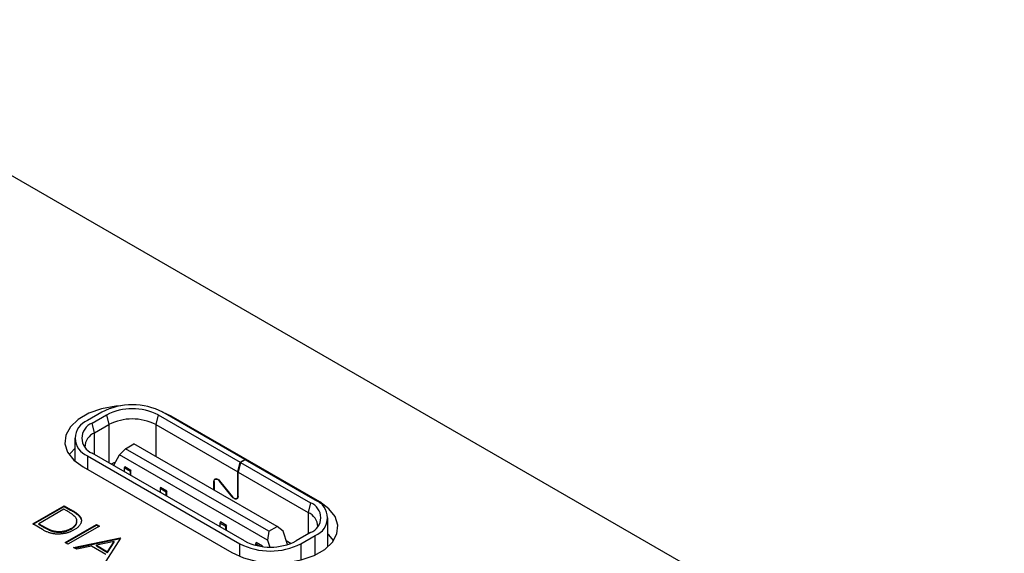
# Model space of a CAD drawing. Header units: millimetres. Extents: x 74 to 405, y 57 to 255.
# Tile 41 of 42: x 350 to 379, y 239 to 255. Entities that reach past the tile are written whole.
import ezdxf

# ---------------------------------------------------------------- set-up
doc = ezdxf.new("R2010")
doc.units = ezdxf.units.MM

msp = doc.modelspace()

# ---------------------------------------------------------------- linework, layer by layer
at = {"color": 7, "linetype": 'Continuous', "lineweight": 25}
for p, q in [((392.943, 225.148), (341.45, 254.875)), ((352.132, 243.244), (351.708, 242.999)), ((351.849, 242.917), (352.273, 243.162)), ((352.273, 243.162), (352.344, 242.876)), ((353.801, 243.162), (353.73, 242.876)), ((353.801, 243.162), (356.23, 241.76)), ((354.184, 243.127), (353.935, 243.247)), ((356.371, 241.841), (353.942, 243.244)), ((358.584, 240.587), (354.184, 243.127)), ((354.184, 243.104), (354.184, 243.127)), ((351.92, 242.631), (351.849, 242.917)), ((351.92, 242.631), (352.344, 242.876)), ((352.344, 242.876), (352.344, 241.75)), ((353.73, 242.876), (356.159, 241.474)), ((353.73, 242.876), (353.73, 241.933)), ((351.92, 241.994), (351.92, 242.631)), ((351.333, 242.476), (351.333, 241.801)), ((352.839, 242.162), (353.086, 242.305)), ((357.322, 239.859), (353.086, 242.305)), ((351.708, 241.954), (356.219, 239.349)), ((351.708, 241.954), (351.708, 241.55)), ((356.36, 239.431), (351.849, 242.035)), ((352.485, 241.672), (352.662, 241.978)), ((352.662, 241.978), (352.839, 242.162)), ((357.039, 239.451), (352.662, 241.978)), ((357.075, 239.717), (352.839, 242.162)), ((352.485, 241.668), (352.485, 241.672)), ((356.159, 241.474), (356.23, 241.76)), ((356.237, 241.756), (356.166, 241.47)), ((356.23, 241.76), (356.371, 241.841)), ((356.378, 241.837), (356.237, 241.756)), ((356.237, 241.756), (358.312, 240.558)), ((356.371, 241.833), (356.371, 241.841)), ((358.453, 240.639), (356.378, 241.837)), ((351.579, 241.624), (355.98, 239.084)), ((352.814, 241.625), (352.797, 241.594)), ((352.98, 241.488), (352.797, 241.594)), ((352.797, 241.594), (352.797, 241.488)), ((352.998, 241.519), (352.814, 241.625)), ((352.998, 241.519), (352.98, 241.488)), ((352.98, 241.382), (352.98, 241.488)), ((352.998, 241.372), (352.998, 241.519)), ((356.159, 240.753), (356.159, 241.474)), ((356.166, 241.47), (358.241, 240.272)), ((356.166, 240.748), (356.166, 241.47)), ((355.452, 241.194), (355.459, 241.198)), ((355.452, 240.939), (355.452, 241.194)), ((355.459, 241.19), (355.459, 240.935)), ((355.518, 241.274), (355.49, 241.258)), ((355.623, 241.207), (355.618, 241.204)), ((355.996, 240.733), (355.618, 241.204)), ((355.621, 241.209), (356, 240.738)), ((353.875, 241.013), (353.857, 240.982)), ((354.041, 240.876), (353.857, 240.982)), ((353.857, 240.982), (353.857, 240.876)), ((354.059, 240.906), (353.875, 241.013)), ((354.059, 240.906), (354.041, 240.876)), ((354.041, 240.77), (354.041, 240.876)), ((354.059, 240.76), (354.059, 240.906)), ((355.996, 240.733), (356.001, 240.736)), ((356.128, 240.684), (356.156, 240.7)), ((356.166, 240.757), (356.159, 240.753)), ((358.312, 240.558), (358.241, 240.272)), ((358.584, 240.551), (358.584, 240.587)), ((350.087, 239.935), (351.022, 240.475)), ((350.105, 239.925), (351.022, 240.454)), ((351.01, 240.371), (350.266, 239.942)), ((351.076, 240.333), (351.01, 240.371)), ((351.022, 240.475), (351.211, 240.366)), ((351.022, 240.454), (351.022, 240.475)), ((351.022, 240.454), (351.211, 240.345)), ((351.211, 240.345), (351.211, 240.366)), ((358.241, 240.272), (358.241, 239.635)), ((350.376, 239.768), (350.087, 239.935)), ((350.266, 239.942), (350.374, 239.88)), ((350.266, 239.921), (350.266, 239.942)), ((350.266, 239.921), (350.374, 239.859)), ((351.046, 239.381), (351.981, 239.921)), ((351.474, 240.154), (351.474, 240.175)), ((351.981, 239.921), (352.065, 239.873)), ((351.981, 239.9), (351.981, 239.921)), ((355.643, 239.992), (355.625, 239.961)), ((355.809, 239.855), (355.625, 239.961)), ((355.625, 239.961), (355.625, 239.855)), ((355.826, 239.886), (355.643, 239.992)), ((358.828, 239.258), (358.828, 240.117)), ((350.374, 239.859), (350.374, 239.88)), ((350.665, 239.719), (350.665, 239.739)), ((351.064, 239.371), (351.981, 239.9)), ((352.065, 239.873), (351.13, 239.333)), ((351.226, 239.783), (351.226, 239.804)), ((351.981, 239.9), (352.047, 239.862)), ((355.826, 239.886), (355.809, 239.855)), ((355.809, 239.749), (355.809, 239.855)), ((355.826, 239.739), (355.826, 239.886)), ((357.075, 239.717), (357.039, 239.451)), ((357.075, 239.717), (357.322, 239.859)), ((357.499, 239.717), (357.322, 239.859)), ((357.635, 239.323), (357.499, 239.717)), ((358.312, 239.676), (357.888, 239.431)), ((351.13, 239.333), (351.046, 239.381)), ((351.298, 239.236), (352.677, 239.52)), ((351.324, 239.22), (352.677, 239.499)), ((352.5, 239.411), (351.973, 239.303)), ((352.689, 239.513), (352.185, 238.723)), ((352.307, 239.11), (352.5, 239.411)), ((352.307, 239.089), (352.5, 239.391)), ((352.5, 239.391), (352.5, 239.411)), ((352.677, 239.52), (352.689, 239.513)), ((352.677, 239.499), (352.677, 239.52)), ((352.677, 239.499), (352.679, 239.498)), ((356.219, 238.967), (356.219, 239.349)), ((356.703, 239.38), (356.686, 239.349)), ((356.815, 239.274), (356.686, 239.349)), ((356.686, 239.349), (356.686, 239.302)), ((356.887, 239.274), (356.703, 239.38)), ((357.039, 239.451), (357.109, 239.248)), ((357.594, 239.443), (357.739, 239.359)), ((358.029, 239.349), (358.453, 239.594)), ((358.029, 239.349), (358.029, 238.864)), ((358.453, 239.015), (358.453, 239.594)), ((351.39, 239.183), (351.298, 239.236)), ((351.832, 239.274), (351.39, 239.183)), ((352.256, 239.029), (351.832, 239.274)), ((351.973, 239.282), (351.973, 239.303)), ((351.973, 239.303), (352.307, 239.11)), ((351.973, 239.282), (352.307, 239.089)), ((352.307, 239.089), (352.307, 239.11)), ((356.887, 239.274), (356.882, 239.264)), ((356.887, 239.263), (356.887, 239.274))]:
    msp.add_line(p, q, dxfattribs=at)
at = {"color": 7, "linetype": 'Continuous', "lineweight": 25, "flags": 128}
for points in [[(352.695, 243.433), (352.55, 243.421), (352.126, 243.345), (351.746, 243.212), (351.432, 243.031), (351.202, 242.812), (351.07, 242.567), (351.043, 242.311), (351.123, 242.059), (351.306, 241.826), (351.579, 241.624)], [(351.333, 242.173), (351.202, 242.034), (351.168, 241.987)], [(352.536, 241.76), (352.492, 241.744), (352.413, 241.71)], [(355.452, 241.194), (355.456, 241.225), (355.467, 241.25), (355.485, 241.267), (355.508, 241.274), (355.536, 241.272), (355.565, 241.259), (355.594, 241.238), (355.621, 241.209)], [(355.459, 241.19), (355.462, 241.219), (355.473, 241.243), (355.49, 241.258), (355.512, 241.265), (355.537, 241.263), (355.565, 241.251), (355.592, 241.231), (355.618, 241.204)], [(355.98, 239.084), (356.329, 238.926), (356.734, 238.82), (357.171, 238.774), (357.614, 238.79), (358.038, 238.866), (358.418, 238.998), (358.732, 239.18), (358.961, 239.399), (359.093, 239.644), (359.12, 239.899), (359.04, 240.152), (358.858, 240.385), (358.584, 240.587)], [(356.166, 240.748), (356.162, 240.717), (356.151, 240.692), (356.133, 240.675), (356.109, 240.668), (356.082, 240.671), (356.053, 240.683), (356.023, 240.704), (355.996, 240.733)], [(356.159, 240.753), (356.155, 240.723), (356.145, 240.699), (356.128, 240.684), (356.106, 240.677), (356.08, 240.68), (356.053, 240.691), (356.025, 240.711), (356, 240.738)], [(358.996, 239.446), (358.858, 239.607), (358.828, 239.635)]]:
    msp.add_lwpolyline(points, dxfattribs=at)
at = {"color": 7, "linetype": 'Continuous', "lineweight": 25}
for centre, radius, start, end in [((353.037, 241.497), 1.967, 62.6097, 117.3903), ((353.037, 241.688), 1.66, 62.6094, 117.394), ((351.906, 242.476), 0.559, 110.7835, 249.2168), ((352.016, 242.476), 0.472, 110.7834, 249.2167), ((353.037, 241.539), 1.506, 62.6095, 117.3924), ((352.097, 242.202), 0.464, 112.4766, 178.6183), ((358.145, 240.117), 0.472, 290.7834, 69.2166), ((358.255, 240.117), 0.559, 290.7834, 69.2166), ((358.064, 239.843), 0.464, 1.3817, 67.5234), ((357.124, 241.096), 1.967, 242.6097, 297.3903), ((357.124, 240.905), 1.66, 242.6097, 297.3903)]:
    msp.add_arc(centre, radius, start, end, dxfattribs=at)
for points, knots in [([(351.337, 240.152), (351.331, 240.158), (351.319, 240.17), (351.297, 240.189), (351.271, 240.209), (351.24, 240.231), (351.205, 240.254), (351.166, 240.279), (351.123, 240.306), (351.092, 240.324), (351.076, 240.333)], [0, 0, 0, 0, 0.084319, 0.179285, 0.286583, 0.405111, 0.535593, 0.67819, 0.832976, 1, 1, 1, 1]), ([(351.211, 240.366), (351.227, 240.356), (351.259, 240.338), (351.303, 240.311), (351.343, 240.285), (351.378, 240.26), (351.409, 240.237), (351.435, 240.215), (351.457, 240.195), (351.468, 240.182), (351.474, 240.175)], [0, 0, 0, 0, 0.164289, 0.317406, 0.458844, 0.589367, 0.707831, 0.81577, 0.91288, 1, 1, 1, 1]), ([(351.211, 240.345), (351.227, 240.336), (351.259, 240.317), (351.303, 240.29), (351.343, 240.264), (351.378, 240.239), (351.409, 240.216), (351.435, 240.195), (351.457, 240.174), (351.468, 240.161), (351.474, 240.154)], [0, 0, 0, 0, 0.164289, 0.317406, 0.458844, 0.589367, 0.707831, 0.81577, 0.91288, 1, 1, 1, 1]), ([(351.226, 239.804), (351.237, 239.81), (351.258, 239.823), (351.286, 239.843), (351.312, 239.863), (351.334, 239.884), (351.353, 239.906), (351.368, 239.928), (351.381, 239.95), (351.389, 239.973), (351.395, 239.996), (351.397, 240.018), (351.396, 240.041), (351.391, 240.064), (351.383, 240.086), (351.371, 240.108), (351.356, 240.131), (351.343, 240.145), (351.337, 240.152)], [0, 0, 0, 0, 0.070151, 0.137813, 0.203226, 0.267174, 0.330024, 0.391794, 0.453084, 0.514334, 0.575, 0.634865, 0.694116, 0.753442, 0.813126, 0.87408, 0.936007, 1, 1, 1, 1]), ([(351.226, 239.783), (351.267, 239.81), (351.347, 239.864), (351.401, 239.954), (351.392, 240.009), (351.389, 240.029)], [0, 0, 0, 0, 0.391331, 0.781836, 1, 1, 1, 1]), ([(351.474, 240.175), (351.481, 240.167), (351.494, 240.149), (351.509, 240.123), (351.52, 240.096), (351.528, 240.07), (351.531, 240.042), (351.53, 240.015), (351.525, 239.988), (351.516, 239.96), (351.504, 239.933), (351.488, 239.905), (351.467, 239.879), (351.443, 239.853), (351.416, 239.828), (351.384, 239.803), (351.349, 239.778), (351.323, 239.763), (351.31, 239.755)], [0, 0, 0, 0, 0.061545, 0.121694, 0.181155, 0.239875, 0.298702, 0.357647, 0.417605, 0.478494, 0.540407, 0.602345, 0.665004, 0.728559, 0.793651, 0.860534, 0.929236, 1, 1, 1, 1]), ([(351.474, 240.154), (351.503, 240.113), (351.543, 240.057), (351.523, 239.999), (351.518, 239.983)], [0, 0, 0, 0, 0.730356, 1, 1, 1, 1]), ([(350.374, 239.88), (350.389, 239.871), (350.419, 239.854), (350.463, 239.83), (350.504, 239.809), (350.542, 239.79), (350.577, 239.773), (350.608, 239.759), (350.637, 239.748), (350.656, 239.742), (350.665, 239.739)], [0, 0, 0, 0, 0.171901, 0.330628, 0.475549, 0.606746, 0.725024, 0.829742, 0.921323, 1, 1, 1, 1]), ([(350.374, 239.859), (350.389, 239.85), (350.419, 239.833), (350.463, 239.809), (350.504, 239.788), (350.542, 239.769), (350.577, 239.753), (350.608, 239.739), (350.637, 239.727), (350.656, 239.721), (350.665, 239.719)], [0, 0, 0, 0, 0.171901, 0.330628, 0.475549, 0.606746, 0.725024, 0.829742, 0.921323, 1, 1, 1, 1]), ([(351.31, 239.755), (351.298, 239.749), (351.275, 239.736), (351.239, 239.718), (351.202, 239.702), (351.164, 239.687), (351.125, 239.674), (351.085, 239.663), (351.045, 239.654), (351.004, 239.646), (350.963, 239.64), (350.922, 239.636), (350.882, 239.633), (350.843, 239.632), (350.804, 239.632), (350.766, 239.635), (350.729, 239.638), (350.692, 239.644), (350.654, 239.651), (350.617, 239.661), (350.579, 239.673), (350.54, 239.688), (350.5, 239.704), (350.459, 239.723), (350.417, 239.744), (350.39, 239.76), (350.376, 239.768)], [0, 0, 0, 0, 0.046081, 0.090807, 0.134295, 0.177024, 0.218823, 0.260244, 0.30108, 0.341614, 0.381583, 0.42012, 0.458075, 0.494738, 0.531195, 0.566934, 0.602713, 0.638327, 0.674853, 0.713467, 0.754442, 0.797815, 0.843989, 0.893072, 0.944963, 1, 1, 1, 1]), ([(350.665, 239.739), (350.677, 239.736), (350.699, 239.73), (350.735, 239.722), (350.77, 239.716), (350.806, 239.712), (350.842, 239.71), (350.878, 239.71), (350.915, 239.711), (350.952, 239.714), (350.988, 239.719), (351.024, 239.726), (351.06, 239.734), (351.095, 239.745), (351.129, 239.757), (351.162, 239.771), (351.195, 239.786), (351.216, 239.798), (351.226, 239.804)], [0, 0, 0, 0, 0.062415, 0.123338, 0.183125, 0.241783, 0.300579, 0.35968, 0.418882, 0.479531, 0.540851, 0.602303, 0.664463, 0.727806, 0.792895, 0.859672, 0.928464, 1, 1, 1, 1]), ([(350.665, 239.719), (350.677, 239.715), (350.699, 239.709), (350.735, 239.701), (350.77, 239.696), (350.806, 239.692), (350.842, 239.689), (350.878, 239.689), (350.915, 239.69), (350.952, 239.693), (350.988, 239.698), (351.024, 239.705), (351.06, 239.713), (351.095, 239.724), (351.129, 239.736), (351.162, 239.75), (351.195, 239.766), (351.216, 239.777), (351.226, 239.783)], [0, 0, 0, 0, 0.062415, 0.123338, 0.183125, 0.241783, 0.300579, 0.35968, 0.418882, 0.479531, 0.540851, 0.602303, 0.664463, 0.727806, 0.792895, 0.859672, 0.928464, 1, 1, 1, 1])]:
    msp.add_open_spline(points, degree=3, knots=knots, dxfattribs=at)

doc.saveas('drawing.dxf')
